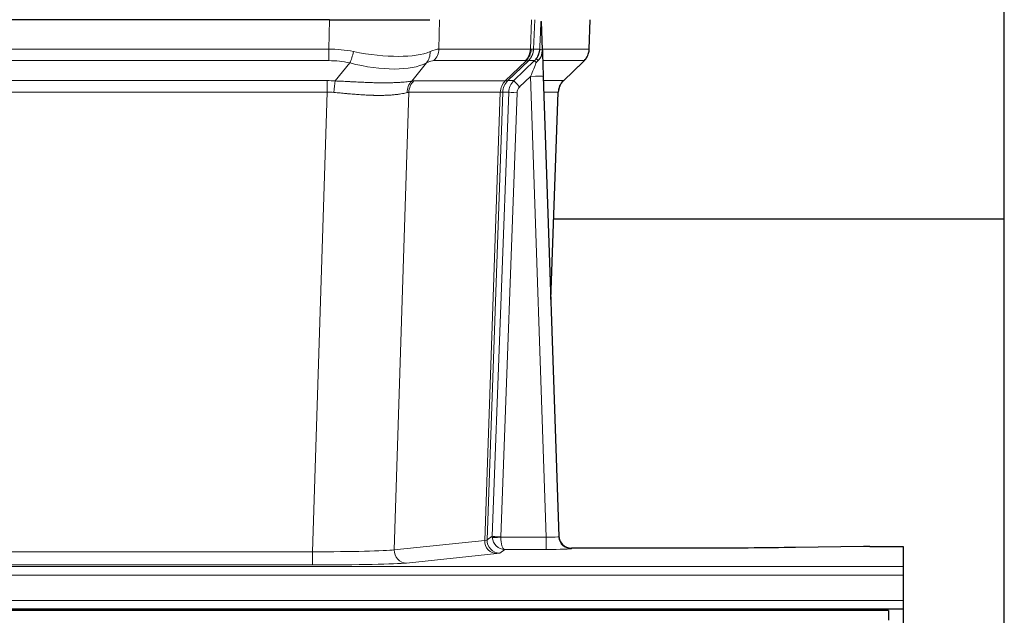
# Model space of a CAD drawing. Header units: millimetres. Extents: x 0 to 29700, y -16 to 21000.
# Tile 170 of 256: x 6316 to 6550, y 18570 to 18711. Entities that reach past the tile are written whole.
import ezdxf

# ---------------------------------------------------------------- set-up
doc = ezdxf.new("R2010")
doc.units = ezdxf.units.MM
doc.layers.add('1', color=7, linetype='Continuous', true_color=0xffffff)

msp = doc.modelspace()

# ---------------------------------------------------------------- linework, layer by layer
at = {"layer": '1', "color": 2, "linetype": 'Continuous', "lineweight": 25}
for p, q in [((6550.013, 18446.303), (6550.013, 19246.303)), ((6389.625, 18711.198), (6174.402, 18711.198)), ((6389.625, 18711.198), (6413.483, 18711.198)), ((6440.224, 18704.037), (6439.998, 18710.767)), ((6451.363, 18704.188), (6451.611, 18711.198)), ((6440.226, 18703.987), (6440.224, 18704.037)), ((6445.212, 18696.674), (6449.95, 18701.183)), ((6440.434, 18697.72), (6444.122, 18588.343)), ((6442.222, 18644.695), (6444.001, 18693.969)), ((6550.013, 18663.819), (6442.899, 18663.819)), ((6444.122, 18588.343), (6444.13, 18588.209)), ((6516.557, 18585.986), (6500.393, 18585.741)), ((6518.056, 18585.997), (6526.013, 18585.997)), ((6526.013, 18585.997), (6526.013, 18581.223)), ((6477.013, 18585.577), (6447.11, 18585.577)), ((6526.013, 18581.223), (6526.013, 18579.154)), ((6526.013, 18579.154), (6526.013, 18573.128)), ((6526.013, 18573.128), (6526.013, 18571.198)), ((6522.513, 18570.803), (5545.513, 18570.803)), ((6038.013, 18571.198), (6526.013, 18571.198)), ((6522.513, 18570.803), (6522.513, 18568.439)), ((6526.013, 18571.198), (6526.013, 18566.373))]:
    msp.add_line(p, q, dxfattribs=at)
at = {"layer": '1', "color": 4, "linetype": 'Continuous', "lineweight": 13}
for p, q in [((6389.434, 18704.204), (6389.625, 18711.198)), ((6415.807, 18711.198), (6415.616, 18704.204)), ((6437.363, 18704.204), (6437.606, 18711.198)), ((6438.392, 18711.198), (6438.148, 18704.204)), ((6451.347, 18704.204), (6451.594, 18711.198)), ((6174.592, 18704.204), (6389.434, 18704.204)), ((6389.434, 18701.466), (6389.434, 18704.204)), ((6415.616, 18704.204), (6437.363, 18704.204)), ((6438.148, 18704.204), (6439.61, 18704.204)), ((6440.219, 18704.204), (6451.347, 18704.204)), ((6389.434, 18701.466), (6174.592, 18701.466)), ((6391.005, 18696.639), (6394.458, 18700.908)), ((6412.657, 18700.908), (6409.163, 18696.59)), ((6436.181, 18701.466), (6414.433, 18701.466)), ((6431.401, 18696.658), (6436.347, 18701.454)), ((6436.892, 18701.454), (6432.001, 18696.71)), ((6433.438, 18696.716), (6438.365, 18701.466)), ((6438.365, 18701.466), (6436.93, 18701.466)), ((6450.128, 18701.466), (6440.309, 18701.466)), ((6445.22, 18696.693), (6450.033, 18701.274)), ((6174.934, 18696.716), (6389.092, 18696.716)), ((6389.092, 18693.978), (6389.092, 18696.716)), ((6409.666, 18696.658), (6431.401, 18696.658)), ((6432.026, 18696.716), (6433.438, 18696.716)), ((6437.436, 18697.723), (6434.826, 18695.208)), ((6441.13, 18588.182), (6437.436, 18697.723)), ((6440.468, 18696.716), (6445.207, 18696.716)), ((6389.092, 18693.978), (6174.934, 18693.978)), ((6385.618, 18584.692), (6389.092, 18693.978)), ((6408.484, 18693.937), (6405.027, 18585.161)), ((6430.219, 18693.937), (6408.484, 18693.937)), ((6426.512, 18587.408), (6430.225, 18693.937)), ((6430.808, 18693.981), (6427.098, 18587.522)), ((6428.326, 18588.419), (6432.217, 18693.981)), ((6434.215, 18693.841), (6430.324, 18588.278)), ((6432.217, 18693.981), (6430.808, 18693.981)), ((6443.989, 18693.981), (6440.56, 18693.981)), ((6442.216, 18644.868), (6443.989, 18693.981)), ((6427.098, 18587.522), (6428.326, 18588.419)), ((6430.325, 18588.182), (6441.13, 18588.182)), ((6441.13, 18588.182), (6441.13, 18585.288)), ((6405.027, 18585.161), (6426.512, 18587.408)), ((6178.408, 18584.692), (6385.618, 18584.692)), ((6385.618, 18584.692), (6385.618, 18581.589)), ((6429.421, 18584.291), (6407.935, 18582.044)), ((6431.288, 18585.288), (6430.094, 18584.416)), ((6441.13, 18585.288), (6431.288, 18585.288)), ((6447.11, 18585.577), (6447.121, 18585.445)), ((6038.013, 18581.223), (6526.013, 18581.223)), ((6385.618, 18581.589), (6178.408, 18581.589)), ((6038.013, 18579.154), (6526.013, 18579.154)), ((6038.013, 18573.128), (6526.013, 18573.128))]:
    msp.add_line(p, q, dxfattribs=at)
for centre, major_axis, ratio, start_param, end_param in [((6388.785, 18681.344), (26.983, 1.545), 0.8452785, 1.2775604, 1.4983912), ((6394.458, 18703.785), (-0.881, -3.902), 0.2224052, 0.7930597, 1.5799958), ((6389.687, 18714.433), (-26.677, 8.186), 0.3267204, 1.882912, 2.7667489), ((6409.961, 18703.785), (1.736, -3.604), 0.8689501, 0.3464596, 1.1333957), ((6388.785, 18681.344), (27.492, 22.639), 0.1155218, 0.1441436, 0.3649744), ((6411.737, 18704.344), (0, -4), 0.9702957, 0.7679449, 1.5358897), ((6433.484, 18704.344), (0, -4), 0.9702957, 0.7679449, 1.5358897), ((6433.651, 18704.332), (-0.603, -3.954), 0.9772749, 0.9153799, 1.6837369), ((6434.115, 18704.332), (1.703, -3.619), 0.9971774, 0.3287851, 1.0971421), ((6434.153, 18704.344), (0, -4), 0.9993908, 0.7679449, 1.5358897), ((6410.353, 18681.343), (27.661, 22.629), 0.1172118, 0.1096856, 0.1416657), ((6411.504, 18714.433), (-26.658, 10.191), 0.0473724, 2.9456198, 3.0909709), ((6410.353, 18681.343), (27.808, 22.856), 0.0163196, 0.0204945, 0.0524746), ((6441.607, 18704.134), (-1.999, 0.077), 0.1036431, 0.0350743, 0.8106069), ((6447.352, 18704.344), (0, 4), 0.9993908, 3.9095375, 4.6774824), ((6388.785, 18678.466), (16.721, 16.271), 0.9721633, 0.5640914, 0.7849222), ((6389.687, 18714.433), (-25.873, 10.634), 0.4068526, 1.919368, 2.8032049), ((6391.481, 18678.466), (23.46, 22.829), 0.1194803, 0.122173, 0.3430038), ((6413.05, 18678.466), (23.636, 22.829), 0.1185164, 0.0901184, 0.1220986), ((6411.504, 18714.433), (-25.449, 12.923), 0.0600246, 2.9512599, 3.096611), ((6413.13, 18678.466), (23.811, 22.997), 0.0168484, 0.0174427, 0.0494225), ((6437.436, 18697.793), (1.856, 4.567), 0.0053314, 4.6992705, 5.4949999), ((6435.588, 18704.344), (3.533, 1.889), 0.9978057, 4.9883758, 5.1348761), ((6439.753, 18700.027), (1.388, -1.44), 0.0242285, 3.1658454, 3.9417885), ((6440.34, 18700.682), (1.583, -1.222), 0.0276319, 3.169255, 3.9405385), ((6426.313, 18678.466), (23.826, 22.997), 0.016839, 6.1714068, 6.3006297), ((6388.302, 18672.716), (17.528, 16.98), 0.9676454, 0.7049966, 0.7848441), ((6391.005, 18693.762), (0.32, 3.987), 0.0824896, 0.7712526, 1.5399639), ((6411.86, 18693.713), (-0.926, 3.891), 0.9457602, 0.5436933, 1.3082514), ((6412.363, 18693.78), (0, 4), 0.9702957, 0.7679449, 1.5315264), ((6385.601, 18672.549), (24.592, 23.931), 0.1189226, 0.1216051, 0.196623), ((6434.097, 18693.78), (0, 4), 0.9702957, 0.7679449, 1.5315264), ((6434.103, 18693.78), (-0.019, 4), 0.9702844, 0.7633847, 1.5270253), ((6434.778, 18693.833), (-1.442, 3.731), 0.998056, 0.3995344, 1.1665625), ((6434.803, 18693.839), (0, 4), 0.9993908, 0.7679449, 1.5351916), ((6407.188, 18672.698), (24.849, 24.015), 0.0168507, 0.0174342, 0.0398871), ((6436.215, 18693.839), (2.83, 2.828), 0.9993905, 1.5533428, 2.3205896), ((6434.826, 18695.278), (1.388, -1.44), 0.0242285, 3.1658454, 4.7375178), ((6437.436, 18697.619), (2.998, 0.101), 0.0348797, 6.2820091, 7.8528054), ((6447.984, 18693.839), (0, -4), 0.9993908, 3.9095375, 4.6767843), ((6420.339, 18672.699), (24.879, 24.014), 0.016827, 6.2565923, 6.3006169), ((6388.302, 18669.838), (2.819, 24.028), 0.8253154, 0.0219437, 0.1017912), ((6388.297, 18669.671), (20.559, 24.143), 0.1188179, 0.0965282, 0.1715461), ((6409.966, 18669.822), (20.849, 24.157), 0.0182438, 0.0122069, 0.0346602), ((6434.215, 18693.91), (1.999, -0.074), 0.0348758, 3.1764983, 4.7136745), ((6436.215, 18693.769), (1.703, 1.052), 0.998638, 1.7848012, 2.5520479), ((6423.116, 18669.822), (20.882, 24.158), 0.0154016, 6.2548756, 6.2989002), ((6431.324, 18588.313), (0.383, 2.976), 0.9995814, 1.6633239, 1.7590894), ((6430.324, 18588.348), (1.999, -0.074), 0.0348758, 3.1764983, 4.7136745), ((6430.325, 18588.252), (-1.997, -0.118), 0.0348391, 0.0373692, 1.5687431), ((6431.288, 18588.287), (-0.98, 2.84), 0.9849493, 1.294853, 2.8045628), ((6431.324, 18588.243), (0.606, 0.798), 0.9977278, 2.184152, 2.2799174), ((6431.288, 18588.287), (-0.028, 3), 0.3214645, 1.6026847, 3.1123946), ((6441.117, 18588.444), (-3.005, 0.103), 0.0869619, 1.577888, 3.1486843), ((6447.121, 18588.444), (-2.991, -0.235), 0.9996552, 0.0000105, 1.4923863), ((6429.421, 18587.29), (0.312, -2.984), 0.969741, 4.5720353, 6.175756), ((6407.095, 18587.436), (20.016, 0.105), 0.0266879, 6.037898, 6.2472222), ((6430.094, 18587.415), (1.769, -2.423), 0.9990158, 4.0464368, 5.6519121), ((6385.612, 18585.19), (20.013, 0.095), 0.0248544, 4.7125895, 6.0379715), ((6407.935, 18585.043), (0.312, -2.984), 0.969741, 4.5720353, 6.175756), ((6407.095, 18584.437), (23.014, 0), 0.0261612, 6.0380559, 6.2473801), ((6441.117, 18585.445), (-6.003, 0), 0.0262109, 1.5728579, 3.1436542), ((6385.612, 18582.191), (-23.012, 0), 0.0261647, 1.5710736, 2.8964556)]:
    msp.add_ellipse(centre, major_axis=major_axis, ratio=ratio, start_param=start_param, end_param=end_param, dxfattribs=at)
at = {"layer": '1', "color": 2, "linetype": 'Continuous', "lineweight": 25}
for centre, major_axis, ratio, start_param, end_param in [((6440.434, 18697.894), (-0.227, 6.726), 0.0008736, 0.4374328, 1.5967123), ((6447.256, 18704.152), (3.174, -2.434), 0.9869112, 6.1322815, 6.2830018), ((6447.997, 18693.816), (-3.886, 0.947), 0.998973, 5.7186048, 6.4862172), ((6447.11, 18588.581), (-0.15, 3), 0.998739, 1.5545356, 3.0917055), ((6518.059, 18585.918), (-3, 0), 0.0262223, 4.7133912, 5.2365954)]:
    msp.add_ellipse(centre, major_axis=major_axis, ratio=ratio, start_param=start_param, end_param=end_param, dxfattribs=at)
at = {"layer": '1', "color": 4, "linetype": 'Continuous', "lineweight": 13}
for points, knots in [([(6439.61, 18704.204), (6439.631, 18704.756), (6439.652, 18705.308), (6439.696, 18706.41), (6439.717, 18706.961), (6439.75, 18707.785), (6439.761, 18708.06), (6439.783, 18708.609), (6439.794, 18708.883), (6439.816, 18709.43), (6439.828, 18709.703), (6439.845, 18710.112), (6439.85, 18710.248), (6439.862, 18710.519), (6439.868, 18710.655), (6439.874, 18710.79)], [0, 0, 0, 0, 0.25, 0.25, 0.5, 0.5, 0.625, 0.625, 0.75, 0.75, 0.875, 0.875, 0.9375, 0.9375, 1, 1, 1, 1]), ([(6391.005, 18696.639), (6391.523, 18696.616), (6392.038, 18696.592), (6393.063, 18696.54), (6393.574, 18696.514), (6394.208, 18696.481), (6394.335, 18696.475), (6394.588, 18696.462), (6394.714, 18696.455), (6395.09, 18696.436), (6395.34, 18696.423), (6396.082, 18696.386), (6396.569, 18696.363), (6397.527, 18696.319), (6397.999, 18696.299), (6398.928, 18696.264), (6399.385, 18696.249), (6400.058, 18696.23), (6400.281, 18696.224), (6400.612, 18696.217), (6400.721, 18696.214), (6400.885, 18696.211), (6400.94, 18696.21), (6401.048, 18696.208), (6401.535, 18696.2), (6402.004, 18696.196), (6402.809, 18696.194), (6403.587, 18696.199), (6404.31, 18696.215), (6405.005, 18696.236), (6405.34, 18696.25), (6405.74, 18696.27), (6405.819, 18696.274), (6405.975, 18696.282), (6406.053, 18696.287), (6406.281, 18696.3), (6406.429, 18696.31), (6406.859, 18696.34), (6407.127, 18696.361), (6407.629, 18696.407), (6407.862, 18696.43), (6408.294, 18696.477), (6408.492, 18696.501), (6408.854, 18696.547), (6409.018, 18696.57), (6409.163, 18696.59)], [0, 0, 0, 0, 0.0625, 0.0625, 0.125, 0.125, 0.140625, 0.140625, 0.15625, 0.15625, 0.1875, 0.1875, 0.25, 0.25, 0.3125, 0.3125, 0.375, 0.375, 0.40625, 0.40625, 0.421875, 0.421875, 0.4296875, 0.4296875, 0.4375, 0.5, 0.5, 0.5625, 0.625, 0.625, 0.6875, 0.6875, 0.703125, 0.703125, 0.71875, 0.71875, 0.75, 0.75, 0.8125, 0.8125, 0.875, 0.875, 0.9375, 0.9375, 1, 1, 1, 1]), ([(6408.065, 18693.877), (6407.909, 18693.835), (6407.737, 18693.792), (6407.362, 18693.706), (6407.159, 18693.664), (6406.721, 18693.582), (6406.486, 18693.542), (6405.986, 18693.467), (6405.721, 18693.432), (6405.299, 18693.384), (6405.154, 18693.369), (6404.931, 18693.347), (6404.855, 18693.34), (6404.703, 18693.327), (6404.626, 18693.32), (6404.238, 18693.289), (6403.915, 18693.267), (6403.245, 18693.233), (6402.551, 18693.208), (6401.809, 18693.2), (6401.044, 18693.201), (6400.649, 18693.205), (6400.191, 18693.216), (6400.14, 18693.217), (6400.038, 18693.22), (6399.986, 18693.222), (6399.831, 18693.226), (6399.52, 18693.236), (6399.206, 18693.248), (6398.57, 18693.275), (6398.14, 18693.297), (6397.266, 18693.35), (6396.822, 18693.379), (6395.92, 18693.445), (6395.462, 18693.482), (6394.765, 18693.54), (6394.531, 18693.56), (6394.177, 18693.591), (6394.059, 18693.602), (6393.821, 18693.623), (6393.702, 18693.634), (6393.106, 18693.687), (6392.626, 18693.732), (6391.66, 18693.822), (6391.175, 18693.867), (6390.686, 18693.911)], [0, 0, 0, 0, 0.0625, 0.0625, 0.125, 0.125, 0.1875, 0.1875, 0.25, 0.25, 0.28125, 0.28125, 0.296875, 0.296875, 0.3125, 0.3125, 0.375, 0.375, 0.4375, 0.5, 0.5, 0.5625, 0.5625, 0.5703125, 0.5703125, 0.578125, 0.578125, 0.59375, 0.625, 0.625, 0.6875, 0.6875, 0.75, 0.75, 0.8125, 0.8125, 0.84375, 0.84375, 0.859375, 0.859375, 0.875, 0.875, 0.9375, 0.9375, 1, 1, 1, 1]), ([(6430.787, 18693.977), (6430.751, 18693.963), (6430.685, 18693.953), (6430.498, 18693.939), (6430.376, 18693.937), (6430.225, 18693.937)], [0, 0, 0, 0, 0.5, 0.5, 1, 1, 1, 1])]:
    msp.add_open_spline(points, degree=3, knots=knots, dxfattribs=at)
at = {"layer": '1', "color": 2, "linetype": 'Continuous', "lineweight": 25}
msp.add_open_spline([(6439.874, 18710.79), (6439.877, 18710.786), (6439.902, 18710.778), (6439.96, 18710.771), (6439.998, 18710.767)], degree=3, dxfattribs=at)
for points, knots in [([(6438.756, 18701.903), (6438.773, 18701.924), (6438.79, 18701.946), (6438.822, 18701.99), (6438.838, 18702.012), (6438.885, 18702.078), (6438.915, 18702.122), (6439.003, 18702.255), (6439.057, 18702.344), (6439.157, 18702.525), (6439.204, 18702.617), (6439.268, 18702.757), (6439.289, 18702.804), (6439.328, 18702.899), (6439.347, 18702.946), (6439.4, 18703.089), (6439.432, 18703.185), (6439.488, 18703.38), (6439.512, 18703.478), (6439.553, 18703.679), (6439.57, 18703.78), (6439.59, 18703.937), (6439.595, 18703.989), (6439.604, 18704.096), (6439.608, 18704.15), (6439.61, 18704.204)], [0, 0, 0, 0, 0.03125, 0.03125, 0.0625, 0.0625, 0.125, 0.125, 0.25, 0.25, 0.375, 0.375, 0.4375, 0.4375, 0.5, 0.5, 0.625, 0.625, 0.75, 0.75, 0.875, 0.875, 0.9375, 0.9375, 1, 1, 1, 1]), ([(6439.212, 18701.503), (6439.231, 18701.527), (6439.251, 18701.549), (6439.291, 18701.593), (6439.311, 18701.614), (6439.351, 18701.656), (6439.371, 18701.677), (6439.411, 18701.719), (6439.43, 18701.739), (6439.488, 18701.802), (6439.525, 18701.845), (6439.598, 18701.931), (6439.632, 18701.975), (6439.699, 18702.066), (6439.732, 18702.112), (6439.778, 18702.183), (6439.793, 18702.207), (6439.822, 18702.256), (6439.836, 18702.28), (6439.906, 18702.404), (6439.955, 18702.506), (6440.041, 18702.717), (6440.078, 18702.825), (6440.117, 18702.965), (6440.124, 18702.993), (6440.138, 18703.05), (6440.145, 18703.079), (6440.164, 18703.164), (6440.174, 18703.222), (6440.202, 18703.395), (6440.228, 18703.629), (6440.23, 18703.867), (6440.226, 18703.987)], [0, 0, 0, 0, 0.03125, 0.03125, 0.0625, 0.0625, 0.09375, 0.09375, 0.125, 0.125, 0.1875, 0.1875, 0.25, 0.25, 0.3125, 0.3125, 0.34375, 0.34375, 0.375, 0.375, 0.5, 0.5, 0.625, 0.625, 0.65625, 0.65625, 0.6875, 0.6875, 0.75, 0.75, 0.875, 1, 1, 1, 1]), ([(6450.431, 18701.718), (6450.488, 18701.786), (6450.615, 18701.969), (6450.866, 18702.35), (6451.171, 18703.033), (6451.376, 18703.684), (6451.345, 18704.096), (6451.339, 18704.151)], [0, 0, 0, 0, 0.2255282, 0.4356233, 0.6511466, 0.9537437, 1, 1, 1, 1]), ([(6438.762, 18701.006), (6438.801, 18701.046), (6438.84, 18701.086), (6438.918, 18701.167), (6438.956, 18701.207), (6439.068, 18701.331), (6439.141, 18701.416), (6439.212, 18701.503)], [0, 0, 0, 0, 0.25, 0.25, 0.5, 0.5, 1, 1, 1, 1]), ([(6500.393, 18585.741), (6496.859, 18585.688), (6493.057, 18585.647), (6485.174, 18585.591), (6481.094, 18585.577), (6477.013, 18585.577)], [0, 0, 0, 0, 0.5, 0.5, 1, 1, 1, 1])]:
    msp.add_open_spline(points, degree=3, knots=knots, dxfattribs=at)
at = {"layer": '1', "color": 4, "linetype": 'Continuous', "lineweight": 13}
for points, weights in [([(6431.401, 18696.658), (6431.403, 18696.658), (6431.406, 18696.658)], [0.500000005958, 0.499999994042, 0.500000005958]), ([(6430.225, 18693.937), (6430.222, 18693.937), (6430.219, 18693.937)], [0.500000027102, 0.499999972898, 0.500000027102])]:
    msp.add_rational_spline(points, weights, degree=2, dxfattribs=at)
msp.add_open_spline([(6431.406, 18696.658), (6431.569, 18696.664), (6431.831, 18696.678), (6431.966, 18696.699), (6432.001, 18696.71)], degree=3, dxfattribs=at)

doc.saveas('drawing.dxf')
